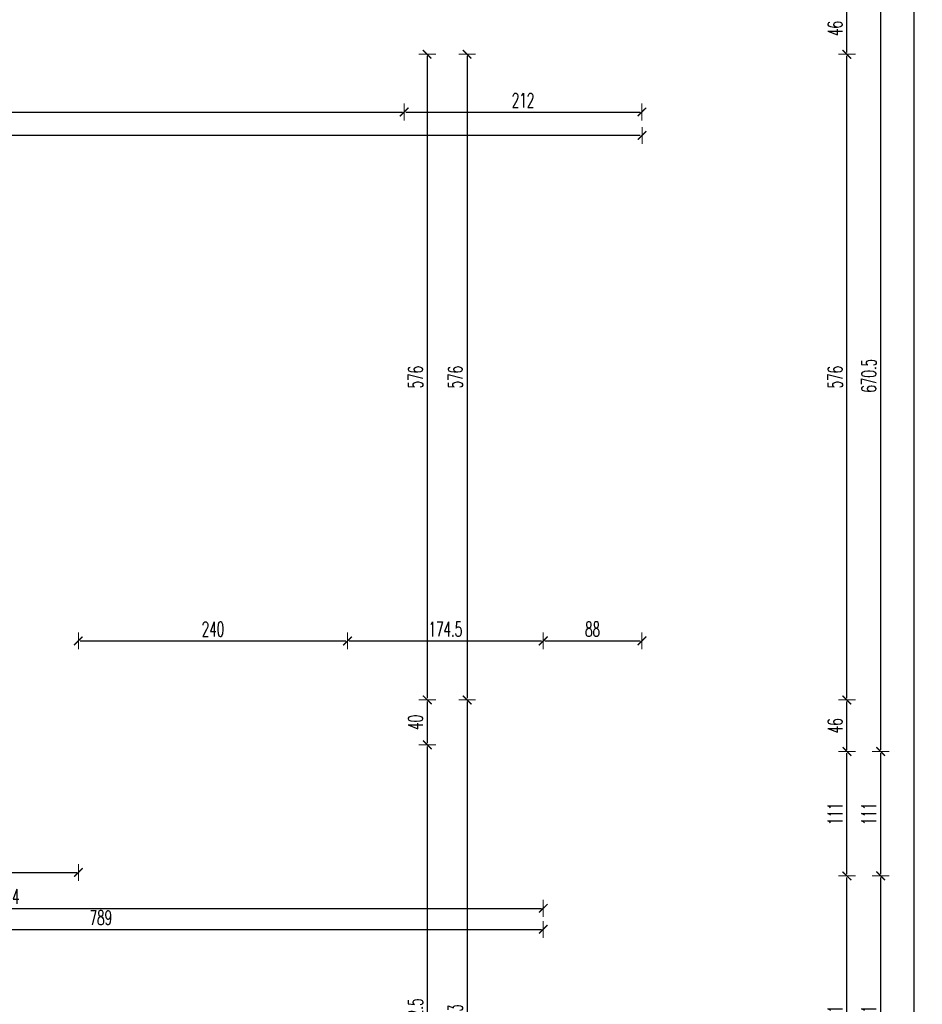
# Model space of a CAD drawing. Header units: millimetres. Extents: x -221 to 149158, y -114258 to 0.
# Tile 229 of 256: x 114439 to 115244, y -36666 to -35788. Entities that reach past the tile are written whole.
import ezdxf

# ---------------------------------------------------------------- set-up
doc = ezdxf.new("R2010")
doc.units = ezdxf.units.MM
doc.layers.get('0').update_dxf_attribs({"lineweight": 0})
doc.layers.add('wymiar..KF', color=12, linetype='Continuous', lineweight=5)
doc.styles.add('DIM', font='simplex.shx', dxfattribs={"width": 0.6})
doc.dimstyles.new('100-STD', dxfattribs={"dimscale": 10, "dimtxt": 1.3, "dimasz": 0.15, "dimexe": 5, "dimexo": 10, "dimgap": 0.4, "dimtad": 1, "dimdec": 1, "dimrnd": 0.5, "dimdsep": 46, "dimtxsty": 'DIM', "dimblk": 'KR21', "dimcen": 1, "dimdle": 10, "dimse1": 1, "dimse2": 1, "dimclrd": 256, "dimclre": 256, "dimclrt": 256, "dimadec": 0, "dimazin": 0, "dimtfac": 1, "dimtdec": 1, "dimtmove": 2, "dimatfit": 3, "dimldrblk": 'KR21', "dimfxl": 1, "dimtvp": 5.6, "dimtolj": 1, "dimtzin": 2, "dimarcsym": 0})

# ---------------------------------------------------------------- blocks, each defined once
blk = doc.blocks.new('KR21')
at = {"ltscale": 100}
blk.add_line((0, -5), (0, 5), dxfattribs=at)
at = {"ltscale": 100, "const_width": 0.84}
blk.add_lwpolyline([(-2.5, -2.5), (2.58, 2.58)], dxfattribs=at)
blk = doc.blocks.new('*D848')
at = {"layer": 'Defpoints', "color": 0, "linetype": 'ByBlock', "lineweight": 40, "transparency": 16777216}
for p in [(113573.21, 0), (114782.21, -53033.29), (114782.21, -53084.83)]:
    blk.add_point(p, dxfattribs=at)
at = {"layer": 'wymiar..KF', "linetype": 'Continuous', "lineweight": -2, "transparency": 16777216}
blk.add_line((113574.71, -53084.83), (114780.71, -53084.83), dxfattribs=at)
at = {"layer": 'wymiar..KF', "linetype": 'ByBlock', "lineweight": -2, "transparency": 16777216, "xscale": 1.5, "yscale": 1.5, "zscale": 1.5, "rotation": 180}
blk.add_blockref('KR21', (113573.21, -53084.83), dxfattribs=at)
at = {"layer": 'wymiar..KF', "linetype": 'ByBlock', "lineweight": -2, "transparency": 16777216, "xscale": 1.5, "yscale": 1.5, "zscale": 1.5}
blk.add_blockref('KR21', (114782.21, -53084.83), dxfattribs=at)
at = {"layer": 'wymiar..KF', "linetype": 'ByBlock', "transparency": 16777216, "insert": (114177.71, -53074.33), "char_height": 13, "attachment_point": 5, "style": 'DIM'}
blk.add_mtext('\\A1;1209', dxfattribs=at)
blk = doc.blocks.new('*D1427')
at = {"layer": 'Defpoints', "color": 0, "linetype": 'ByBlock', "transparency": 16777216}
for p in [(114491.71, -36414.95), (114491.71, -36548.97), (113952.21, -36620.8)]:
    blk.add_point(p, dxfattribs=at)
at = {"layer": 'wymiar..KF', "linetype": 'Continuous', "lineweight": -2, "transparency": 16777216}
blk.add_line((113953.71, -36548.97), (114490.21, -36548.97), dxfattribs=at)
at = {"layer": 'wymiar..KF', "linetype": 'ByBlock', "lineweight": -2, "transparency": 16777216, "xscale": 1.5, "yscale": 1.5, "zscale": 1.5, "rotation": 180}
blk.add_blockref('KR21', (113952.21, -36548.97), dxfattribs=at)
at = {"layer": 'wymiar..KF', "linetype": 'ByBlock', "lineweight": -2, "transparency": 16777216, "xscale": 1.5, "yscale": 1.5, "zscale": 1.5}
blk.add_blockref('KR21', (114491.71, -36548.97), dxfattribs=at)
at = {"layer": 'wymiar..KF', "linetype": 'ByBlock', "transparency": 16777216, "insert": (114221.96, -36538.47), "char_height": 13, "attachment_point": 5, "style": 'DIM'}
blk.add_mtext('\\A1;539.5', dxfattribs=at)
blk = doc.blocks.new('*D1428')
at = {"layer": 'Defpoints', "color": 0, "linetype": 'ByBlock', "transparency": 16777216}
for p in [(114731.71, -36342.28), (114731.71, -36394.95), (114491.71, -36414.95)]:
    blk.add_point(p, dxfattribs=at)
at = {"layer": 'wymiar..KF', "linetype": 'Continuous', "lineweight": -2, "transparency": 16777216}
blk.add_line((114493.21, -36342.28), (114730.21, -36342.28), dxfattribs=at)
at = {"layer": 'wymiar..KF', "linetype": 'ByBlock', "lineweight": -2, "transparency": 16777216, "xscale": 1.5, "yscale": 1.5, "zscale": 1.5, "rotation": 180}
blk.add_blockref('KR21', (114491.71, -36342.28), dxfattribs=at)
at = {"layer": 'wymiar..KF', "linetype": 'ByBlock', "lineweight": -2, "transparency": 16777216, "xscale": 1.5, "yscale": 1.5, "zscale": 1.5}
blk.add_blockref('KR21', (114731.71, -36342.28), dxfattribs=at)
at = {"layer": 'wymiar..KF', "linetype": 'ByBlock', "transparency": 16777216, "insert": (114611.71, -36331.78), "char_height": 13, "attachment_point": 5, "style": 'DIM'}
blk.add_mtext('\\A1;240', dxfattribs=at)
blk = doc.blocks.new('*D1429')
at = {"layer": 'Defpoints', "color": 0, "linetype": 'ByBlock', "transparency": 16777216}
for p in [(114906.21, -36342.28), (114731.71, -36394.95), (114906.21, -36394.95)]:
    blk.add_point(p, dxfattribs=at)
at = {"layer": 'wymiar..KF', "linetype": 'Continuous', "lineweight": -2, "transparency": 16777216}
blk.add_line((114733.21, -36342.28), (114904.71, -36342.28), dxfattribs=at)
at = {"layer": 'wymiar..KF', "linetype": 'ByBlock', "lineweight": -2, "transparency": 16777216, "xscale": 1.5, "yscale": 1.5, "zscale": 1.5, "rotation": 180}
blk.add_blockref('KR21', (114731.71, -36342.28), dxfattribs=at)
at = {"layer": 'wymiar..KF', "linetype": 'ByBlock', "lineweight": -2, "transparency": 16777216, "xscale": 1.5, "yscale": 1.5, "zscale": 1.5}
blk.add_blockref('KR21', (114906.21, -36342.28), dxfattribs=at)
at = {"layer": 'wymiar..KF', "linetype": 'ByBlock', "transparency": 16777216, "insert": (114818.96, -36331.78), "char_height": 13, "attachment_point": 5, "style": 'DIM'}
blk.add_mtext('\\A1;174.5', dxfattribs=at)
blk = doc.blocks.new('*D1430')
at = {"layer": 'Defpoints', "color": 0, "linetype": 'ByBlock', "transparency": 16777216}
for p in [(114994.21, -36342.28), (114906.21, -36394.95), (114994.21, -36394.95)]:
    blk.add_point(p, dxfattribs=at)
at = {"layer": 'wymiar..KF', "linetype": 'Continuous', "lineweight": -2, "transparency": 16777216}
blk.add_line((114907.71, -36342.28), (114992.71, -36342.28), dxfattribs=at)
at = {"layer": 'wymiar..KF', "linetype": 'ByBlock', "lineweight": -2, "transparency": 16777216, "xscale": 1.5, "yscale": 1.5, "zscale": 1.5, "rotation": 180}
blk.add_blockref('KR21', (114906.21, -36342.28), dxfattribs=at)
at = {"layer": 'wymiar..KF', "linetype": 'ByBlock', "lineweight": -2, "transparency": 16777216, "xscale": 1.5, "yscale": 1.5, "zscale": 1.5}
blk.add_blockref('KR21', (114994.21, -36342.28), dxfattribs=at)
at = {"layer": 'wymiar..KF', "linetype": 'ByBlock', "transparency": 16777216, "insert": (114950.21, -36331.78), "char_height": 13, "attachment_point": 5, "style": 'DIM'}
blk.add_mtext('\\A1;88', dxfattribs=at)
blk = doc.blocks.new('*D1440')
at = {"layer": 'Defpoints', "color": 0, "linetype": 'ByBlock', "transparency": 16777216}
for p in [(114906.21, -36551.95), (114906.21, -36599.66), (114117.21, -36647.95)]:
    blk.add_point(p, dxfattribs=at)
at = {"layer": 'wymiar..KF', "linetype": 'Continuous', "lineweight": -2, "transparency": 16777216}
blk.add_line((114118.71, -36599.66), (114904.71, -36599.66), dxfattribs=at)
at = {"layer": 'wymiar..KF', "linetype": 'ByBlock', "lineweight": -2, "transparency": 16777216, "xscale": 1.5, "yscale": 1.5, "zscale": 1.5, "rotation": 180}
blk.add_blockref('KR21', (114117.21, -36599.66), dxfattribs=at)
at = {"layer": 'wymiar..KF', "linetype": 'ByBlock', "lineweight": -2, "transparency": 16777216, "xscale": 1.5, "yscale": 1.5, "zscale": 1.5}
blk.add_blockref('KR21', (114906.21, -36599.66), dxfattribs=at)
at = {"layer": 'wymiar..KF', "linetype": 'ByBlock', "transparency": 16777216, "insert": (114511.71, -36589.16), "char_height": 13, "attachment_point": 5, "style": 'DIM'}
blk.add_mtext('\\A1;789', dxfattribs=at)
blk = doc.blocks.new('*D1302')
at = {"layer": 'Defpoints', "color": 0, "linetype": 'ByBlock', "lineweight": 40, "transparency": 16777216}
for p in [(114906.27, -36580.87), (113952.15, -36599.72), (114906.27, -36599.61)]:
    blk.add_point(p, dxfattribs=at)
at = {"layer": 'wymiar..KF', "linetype": 'Continuous', "lineweight": -2, "transparency": 16777216}
blk.add_line((113953.65, -36580.87), (114904.77, -36580.87), dxfattribs=at)
at = {"layer": 'wymiar..KF', "linetype": 'ByBlock', "lineweight": -2, "transparency": 16777216, "xscale": 1.5, "yscale": 1.5, "zscale": 1.5, "rotation": 180}
blk.add_blockref('KR21', (113952.15, -36580.87), dxfattribs=at)
at = {"layer": 'wymiar..KF', "linetype": 'ByBlock', "lineweight": -2, "transparency": 16777216, "xscale": 1.5, "yscale": 1.5, "zscale": 1.5}
blk.add_blockref('KR21', (114906.27, -36580.87), dxfattribs=at)
at = {"layer": 'wymiar..KF', "linetype": 'ByBlock', "transparency": 16777216, "insert": (114429.21, -36570.37), "char_height": 13, "attachment_point": 5, "style": 'DIM'}
blk.add_mtext('\\A1;954', dxfattribs=at)
blk = doc.blocks.new('*D1441')
at = {"layer": 'Defpoints', "color": 0, "linetype": 'ByBlock', "transparency": 16777216}
for p in [(114906.21, -36394.95), (114491.71, -36434.95), (114802.8, -36434.95)]:
    blk.add_point(p, dxfattribs=at)
at = {"layer": 'wymiar..KF', "linetype": 'Continuous', "lineweight": -2, "transparency": 16777216}
blk.add_line((114802.8, -36396.45), (114802.8, -36433.45), dxfattribs=at)
at = {"layer": 'wymiar..KF', "linetype": 'ByBlock', "lineweight": -2, "transparency": 16777216, "xscale": 1.5, "yscale": 1.5, "zscale": 1.5}
for p, rotation in [((114802.8, -36394.95), 90), ((114802.8, -36434.95), 270)]:
    blk.add_blockref('KR21', p, dxfattribs=dict(at, rotation=rotation))
at = {"layer": 'wymiar..KF', "linetype": 'ByBlock', "transparency": 16777216, "insert": (114792.3, -36414.95), "char_height": 13, "attachment_point": 5, "rotation": 90, "style": 'DIM'}
blk.add_mtext('\\A1;40', dxfattribs=at)
blk = doc.blocks.new('*D1442')
at = {"layer": 'Defpoints', "color": 0, "linetype": 'ByBlock', "transparency": 16777216}
for p in [(114491.71, -36434.95), (114635.21, -36917.45), (114802.8, -36917.45)]:
    blk.add_point(p, dxfattribs=at)
at = {"layer": 'wymiar..KF', "linetype": 'Continuous', "lineweight": -2, "transparency": 16777216}
blk.add_line((114802.8, -36436.45), (114802.8, -36915.95), dxfattribs=at)
at = {"layer": 'wymiar..KF', "linetype": 'ByBlock', "lineweight": -2, "transparency": 16777216, "xscale": 1.5, "yscale": 1.5, "zscale": 1.5}
for p, rotation in [((114802.8, -36434.95), 90), ((114802.8, -36917.45), 270)]:
    blk.add_blockref('KR21', p, dxfattribs=dict(at, rotation=rotation))
at = {"layer": 'wymiar..KF', "linetype": 'ByBlock', "transparency": 16777216, "insert": (114792.3, -36676.2), "char_height": 13, "attachment_point": 5, "rotation": 90, "style": 'DIM'}
blk.add_mtext('\\A1;482.5', dxfattribs=at)
blk = doc.blocks.new('*D1444')
at = {"layer": 'Defpoints', "color": 0, "linetype": 'ByBlock', "transparency": 16777216}
for p in [(114994.21, -35818.95), (114802.8, -36394.95), (114994.21, -36394.95)]:
    blk.add_point(p, dxfattribs=at)
at = {"layer": 'wymiar..KF', "linetype": 'Continuous', "lineweight": -2, "transparency": 16777216}
blk.add_line((114802.8, -35820.45), (114802.8, -36393.45), dxfattribs=at)
at = {"layer": 'wymiar..KF', "linetype": 'ByBlock', "lineweight": -2, "transparency": 16777216, "xscale": 1.5, "yscale": 1.5, "zscale": 1.5}
for p, rotation in [((114802.8, -35818.95), 90), ((114802.8, -36394.95), 270)]:
    blk.add_blockref('KR21', p, dxfattribs=dict(at, rotation=rotation))
at = {"layer": 'wymiar..KF', "linetype": 'ByBlock', "transparency": 16777216, "insert": (114792.3, -36106.95), "char_height": 13, "attachment_point": 5, "rotation": 90, "style": 'DIM'}
blk.add_mtext('\\A1;576', dxfattribs=at)
blk = doc.blocks.new('*D1304')
at = {"layer": 'Defpoints', "color": 0, "linetype": 'ByBlock', "lineweight": 40, "transparency": 16777216}
for p in [(114994.21, -35818.95), (114838.3, -36394.95), (114994.21, -36394.95)]:
    blk.add_point(p, dxfattribs=at)
at = {"layer": 'wymiar..KF', "linetype": 'Continuous', "lineweight": -2, "transparency": 16777216}
blk.add_line((114838.3, -35820.45), (114838.3, -36393.45), dxfattribs=at)
at = {"layer": 'wymiar..KF', "linetype": 'ByBlock', "lineweight": -2, "transparency": 16777216, "xscale": 1.5, "yscale": 1.5, "zscale": 1.5}
for p, rotation in [((114838.3, -35818.95), 90), ((114838.3, -36394.95), 270)]:
    blk.add_blockref('KR21', p, dxfattribs=dict(at, rotation=rotation))
at = {"layer": 'wymiar..KF', "linetype": 'ByBlock', "transparency": 16777216, "insert": (114827.8, -36106.95), "char_height": 13, "attachment_point": 5, "rotation": 90, "style": 'DIM'}
blk.add_mtext('\\A1;576', dxfattribs=at)
blk = doc.blocks.new('*D1305')
at = {"layer": 'Defpoints', "color": 0, "linetype": 'ByBlock', "lineweight": 40, "transparency": 16777216}
for p in [(114994.21, -36394.95), (114838.3, -36957.95), (114906.21, -36957.95)]:
    blk.add_point(p, dxfattribs=at)
at = {"layer": 'wymiar..KF', "linetype": 'Continuous', "lineweight": -2, "transparency": 16777216}
blk.add_line((114838.3, -36396.45), (114838.3, -36956.45), dxfattribs=at)
at = {"layer": 'wymiar..KF', "linetype": 'ByBlock', "lineweight": -2, "transparency": 16777216, "xscale": 1.5, "yscale": 1.5, "zscale": 1.5}
for p, rotation in [((114838.3, -36394.95), 90), ((114838.3, -36957.95), 270)]:
    blk.add_blockref('KR21', p, dxfattribs=dict(at, rotation=rotation))
at = {"layer": 'wymiar..KF', "linetype": 'ByBlock', "transparency": 16777216, "insert": (114827.8, -36676.45), "char_height": 13, "attachment_point": 5, "rotation": 90, "style": 'DIM'}
blk.add_mtext('\\A1;563', dxfattribs=at)
blk = doc.blocks.new('*D1448')
at = {"layer": 'Defpoints', "color": 0, "linetype": 'ByBlock', "transparency": 16777216}
for p in [(114952.21, -36551.95), (115177, -36551.95), (114952.21, -36802.95)]:
    blk.add_point(p, dxfattribs=at)
at = {"layer": 'wymiar..KF', "linetype": 'Continuous', "lineweight": -2, "transparency": 16777216}
blk.add_line((115177, -36801.45), (115177, -36553.45), dxfattribs=at)
at = {"layer": 'wymiar..KF', "linetype": 'ByBlock', "lineweight": -2, "transparency": 16777216, "xscale": 1.5, "yscale": 1.5, "zscale": 1.5}
for p, rotation in [((115177, -36551.95), 90), ((115177, -36802.95), 270)]:
    blk.add_blockref('KR21', p, dxfattribs=dict(at, rotation=rotation))
at = {"layer": 'wymiar..KF', "linetype": 'ByBlock', "transparency": 16777216, "insert": (115166.5, -36677.45), "char_height": 13, "attachment_point": 5, "rotation": 90, "style": 'DIM'}
blk.add_mtext('\\A1;251', dxfattribs=at)
blk = doc.blocks.new('*D1449')
at = {"layer": 'Defpoints', "color": 0, "linetype": 'ByBlock', "transparency": 16777216}
for p in [(114952.21, -36440.95), (115177, -36440.95), (114952.21, -36551.95)]:
    blk.add_point(p, dxfattribs=at)
at = {"layer": 'wymiar..KF', "linetype": 'Continuous', "lineweight": -2, "transparency": 16777216}
blk.add_line((115177, -36550.45), (115177, -36442.45), dxfattribs=at)
at = {"layer": 'wymiar..KF', "linetype": 'ByBlock', "lineweight": -2, "transparency": 16777216, "xscale": 1.5, "yscale": 1.5, "zscale": 1.5}
for p, rotation in [((115177, -36440.95), 90), ((115177, -36551.95), 270)]:
    blk.add_blockref('KR21', p, dxfattribs=dict(at, rotation=rotation))
at = {"layer": 'wymiar..KF', "linetype": 'ByBlock', "transparency": 16777216, "insert": (115166.5, -36496.45), "char_height": 13, "attachment_point": 5, "rotation": 90, "style": 'DIM'}
blk.add_mtext('\\A1;111', dxfattribs=at)
blk = doc.blocks.new('*D1450')
at = {"layer": 'Defpoints', "color": 0, "linetype": 'ByBlock', "transparency": 16777216}
for p in [(114994.21, -36394.95), (115177, -36394.95), (114952.21, -36440.95)]:
    blk.add_point(p, dxfattribs=at)
at = {"layer": 'wymiar..KF', "linetype": 'Continuous', "lineweight": -2, "transparency": 16777216}
blk.add_line((115177, -36439.45), (115177, -36396.45), dxfattribs=at)
at = {"layer": 'wymiar..KF', "linetype": 'ByBlock', "lineweight": -2, "transparency": 16777216, "xscale": 1.5, "yscale": 1.5, "zscale": 1.5}
for p, rotation in [((115177, -36394.95), 90), ((115177, -36440.95), 270)]:
    blk.add_blockref('KR21', p, dxfattribs=dict(at, rotation=rotation))
at = {"layer": 'wymiar..KF', "linetype": 'ByBlock', "transparency": 16777216, "insert": (115166.5, -36417.95), "char_height": 13, "attachment_point": 5, "rotation": 90, "style": 'DIM'}
blk.add_mtext('\\A1;46', dxfattribs=at)
blk = doc.blocks.new('*D1309')
at = {"layer": 'Defpoints', "color": 0, "linetype": 'ByBlock', "lineweight": 40, "transparency": 16777216}
for p in [(114994.21, -35818.95), (115177, -35818.95), (114994.21, -36394.95)]:
    blk.add_point(p, dxfattribs=at)
at = {"layer": 'wymiar..KF', "linetype": 'Continuous', "lineweight": -2, "transparency": 16777216}
blk.add_line((115177, -36393.45), (115177, -35820.45), dxfattribs=at)
at = {"layer": 'wymiar..KF', "linetype": 'ByBlock', "lineweight": -2, "transparency": 16777216, "xscale": 1.5, "yscale": 1.5, "zscale": 1.5}
for p, rotation in [((115177, -35818.95), 90), ((115177, -36394.95), 270)]:
    blk.add_blockref('KR21', p, dxfattribs=dict(at, rotation=rotation))
at = {"layer": 'wymiar..KF', "linetype": 'ByBlock', "transparency": 16777216, "insert": (115166.5, -36106.95), "char_height": 13, "attachment_point": 5, "rotation": 90, "style": 'DIM'}
blk.add_mtext('\\A1;576', dxfattribs=at)
blk = doc.blocks.new('*D1451')
at = {"layer": 'Defpoints', "color": 0, "linetype": 'ByBlock', "transparency": 16777216}
for p in [(115040.21, -35772.95), (115177, -35772.95), (114994.21, -35818.95)]:
    blk.add_point(p, dxfattribs=at)
at = {"layer": 'wymiar..KF', "linetype": 'Continuous', "lineweight": -2, "transparency": 16777216}
blk.add_line((115177, -35817.45), (115177, -35774.45), dxfattribs=at)
at = {"layer": 'wymiar..KF', "linetype": 'ByBlock', "lineweight": -2, "transparency": 16777216, "xscale": 1.5, "yscale": 1.5, "zscale": 1.5}
for p, rotation in [((115177, -35772.95), 90), ((115177, -35818.95), 270)]:
    blk.add_blockref('KR21', p, dxfattribs=dict(at, rotation=rotation))
at = {"layer": 'wymiar..KF', "linetype": 'ByBlock', "transparency": 16777216, "insert": (115166.5, -35795.95), "char_height": 13, "attachment_point": 5, "rotation": 90, "style": 'DIM'}
blk.add_mtext('\\A1;46', dxfattribs=at)
blk = doc.blocks.new('*D1463')
at = {"layer": 'Defpoints', "color": 0, "linetype": 'ByBlock', "transparency": 16777216}
for p in [(114828.21, -35770.56), (115040.21, -36440.95), (115207.06, -36440.95)]:
    blk.add_point(p, dxfattribs=at)
at = {"layer": 'wymiar..KF', "linetype": 'Continuous', "lineweight": -2, "transparency": 16777216}
blk.add_line((115207.06, -35772.06), (115207.06, -36439.45), dxfattribs=at)
at = {"layer": 'wymiar..KF', "linetype": 'ByBlock', "lineweight": -2, "transparency": 16777216, "xscale": 1.5, "yscale": 1.5, "zscale": 1.5}
for p, rotation in [((115207.06, -35770.56), 90), ((115207.06, -36440.95), 270)]:
    blk.add_blockref('KR21', p, dxfattribs=dict(at, rotation=rotation))
at = {"layer": 'wymiar..KF', "linetype": 'ByBlock', "transparency": 16777216, "insert": (115196.56, -36105.75), "char_height": 13, "attachment_point": 5, "rotation": 90, "style": 'DIM'}
blk.add_mtext('\\A1;670.5', dxfattribs=at)
blk = doc.blocks.new('*D1464')
at = {"layer": 'Defpoints', "color": 0, "linetype": 'ByBlock', "transparency": 16777216}
for p in [(115040.21, -36440.95), (114952.21, -36551.95), (115207.06, -36551.95)]:
    blk.add_point(p, dxfattribs=at)
at = {"layer": 'wymiar..KF', "linetype": 'Continuous', "lineweight": -2, "transparency": 16777216}
blk.add_line((115207.06, -36442.45), (115207.06, -36550.45), dxfattribs=at)
at = {"layer": 'wymiar..KF', "linetype": 'ByBlock', "lineweight": -2, "transparency": 16777216, "xscale": 1.5, "yscale": 1.5, "zscale": 1.5}
for p, rotation in [((115207.06, -36440.95), 90), ((115207.06, -36551.95), 270)]:
    blk.add_blockref('KR21', p, dxfattribs=dict(at, rotation=rotation))
at = {"layer": 'wymiar..KF', "linetype": 'ByBlock', "transparency": 16777216, "insert": (115196.56, -36496.45), "char_height": 13, "attachment_point": 5, "rotation": 90, "style": 'DIM'}
blk.add_mtext('\\A1;111', dxfattribs=at)
blk = doc.blocks.new('*D1317')
at = {"layer": 'Defpoints', "color": 0, "linetype": 'ByBlock', "lineweight": 40, "transparency": 16777216}
for p in [(114952.21, -36551.95), (114952.21, -36802.95), (115207.06, -36802.95)]:
    blk.add_point(p, dxfattribs=at)
at = {"layer": 'wymiar..KF', "linetype": 'Continuous', "lineweight": -2, "transparency": 16777216}
blk.add_line((115207.06, -36553.45), (115207.06, -36801.45), dxfattribs=at)
at = {"layer": 'wymiar..KF', "linetype": 'ByBlock', "lineweight": -2, "transparency": 16777216, "xscale": 1.5, "yscale": 1.5, "zscale": 1.5}
for p, rotation in [((115207.06, -36551.95), 90), ((115207.06, -36802.95), 270)]:
    blk.add_blockref('KR21', p, dxfattribs=dict(at, rotation=rotation))
at = {"layer": 'wymiar..KF', "linetype": 'ByBlock', "transparency": 16777216, "insert": (115196.56, -36677.45), "char_height": 13, "attachment_point": 5, "rotation": 90, "style": 'DIM'}
blk.add_mtext('\\A1;251', dxfattribs=at)
blk = doc.blocks.new('*D1320')
at = {"layer": 'Defpoints', "color": 0, "linetype": 'ByBlock', "lineweight": 40, "transparency": 16777216}
for p in [(115207.06, -34148.95), (115207.12, -37368.09), (115236.7, -37368.09)]:
    blk.add_point(p, dxfattribs=at)
at = {"layer": 'wymiar..KF', "linetype": 'Continuous', "lineweight": -2, "transparency": 16777216}
blk.add_line((115236.7, -34150.45), (115236.7, -37366.59), dxfattribs=at)
at = {"layer": 'wymiar..KF', "linetype": 'ByBlock', "lineweight": -2, "transparency": 16777216, "xscale": 1.5, "yscale": 1.5, "zscale": 1.5}
for p, rotation in [((115236.7, -34148.95), 90), ((115236.7, -37368.09), 270)]:
    blk.add_blockref('KR21', p, dxfattribs=dict(at, rotation=rotation))
at = {"layer": 'wymiar..KF', "linetype": 'ByBlock', "transparency": 16777216, "insert": (115226.2, -35758.52), "char_height": 13, "attachment_point": 5, "rotation": 90, "style": 'DIM'}
blk.add_mtext('\\A1;3219', dxfattribs=at)
blk = doc.blocks.new('*D1478')
at = {"layer": 'Defpoints', "color": 0, "linetype": 'ByBlock', "transparency": 16777216}
for p in [(113573.21, 0), (114782.21, -35818.95), (114782.21, -35870.49)]:
    blk.add_point(p, dxfattribs=at)
at = {"layer": 'wymiar..KF', "linetype": 'Continuous', "lineweight": -2, "transparency": 16777216}
blk.add_line((113574.71, -35870.49), (114780.71, -35870.49), dxfattribs=at)
at = {"layer": 'wymiar..KF', "linetype": 'ByBlock', "lineweight": -2, "transparency": 16777216, "xscale": 1.5, "yscale": 1.5, "zscale": 1.5, "rotation": 180}
blk.add_blockref('KR21', (113573.21, -35870.49), dxfattribs=at)
at = {"layer": 'wymiar..KF', "linetype": 'ByBlock', "lineweight": -2, "transparency": 16777216, "xscale": 1.5, "yscale": 1.5, "zscale": 1.5}
blk.add_blockref('KR21', (114782.21, -35870.49), dxfattribs=at)
at = {"layer": 'wymiar..KF', "linetype": 'ByBlock', "transparency": 16777216, "insert": (114177.71, -35859.99), "char_height": 13, "attachment_point": 5, "style": 'DIM'}
blk.add_mtext('\\A1;1209', dxfattribs=at)
blk = doc.blocks.new('*D1479')
at = {"layer": 'Defpoints', "color": 0, "linetype": 'ByBlock', "transparency": 16777216}
for p in [(114782.21, -35818.95), (114994.21, -35818.95), (114994.21, -35870.49)]:
    blk.add_point(p, dxfattribs=at)
at = {"layer": 'wymiar..KF', "linetype": 'Continuous', "lineweight": -2, "transparency": 16777216}
blk.add_line((114783.71, -35870.49), (114992.71, -35870.49), dxfattribs=at)
at = {"layer": 'wymiar..KF', "linetype": 'ByBlock', "lineweight": -2, "transparency": 16777216, "xscale": 1.5, "yscale": 1.5, "zscale": 1.5, "rotation": 180}
blk.add_blockref('KR21', (114782.21, -35870.49), dxfattribs=at)
at = {"layer": 'wymiar..KF', "linetype": 'ByBlock', "lineweight": -2, "transparency": 16777216, "xscale": 1.5, "yscale": 1.5, "zscale": 1.5}
blk.add_blockref('KR21', (114994.21, -35870.49), dxfattribs=at)
at = {"layer": 'wymiar..KF', "linetype": 'ByBlock', "transparency": 16777216, "insert": (114888.21, -35859.99), "char_height": 13, "attachment_point": 5, "style": 'DIM'}
blk.add_mtext('\\A1;212', dxfattribs=at)
blk = doc.blocks.new('*D1327')
at = {"layer": 'Defpoints', "color": 0, "linetype": 'ByBlock', "lineweight": 40, "transparency": 16777216}
for p in [(113547.21, -35870.43), (114994.27, -35870.43), (113547.21, -35891.46)]:
    blk.add_point(p, dxfattribs=at)
at = {"layer": 'wymiar..KF', "linetype": 'Continuous', "lineweight": -2, "transparency": 16777216}
blk.add_line((114992.77, -35891.46), (113548.71, -35891.46), dxfattribs=at)
at = {"layer": 'wymiar..KF', "linetype": 'ByBlock', "lineweight": -2, "transparency": 16777216, "xscale": 1.5, "yscale": 1.5, "zscale": 1.5, "rotation": 180}
blk.add_blockref('KR21', (113547.21, -35891.46), dxfattribs=at)
at = {"layer": 'wymiar..KF', "linetype": 'ByBlock', "lineweight": -2, "transparency": 16777216, "xscale": 1.5, "yscale": 1.5, "zscale": 1.5}
blk.add_blockref('KR21', (114994.27, -35891.46), dxfattribs=at)
at = {"layer": 'wymiar..KF', "linetype": 'ByBlock', "transparency": 16777216, "insert": (114270.74, -35880.96), "char_height": 13, "attachment_point": 5, "style": 'DIM'}
blk.add_mtext('\\A1;1447', dxfattribs=at)

msp = doc.modelspace()

# ---------------------------------------------------------------- dimensions: what is measured, and where the dimension line sits
at = {"layer": 'wymiar..KF', "linetype": 'ByBlock'}
for base, p1, p2, picture, middle in [((114782.21, -53084.83), (113573.21, 0), (114782.21, -53033.29), '*D848', (114177.71, -53074.33)), ((114782.21, -35870.49), (113573.21, 0), (114782.21, -35818.95), '*D1478', (114177.71, -35859.99)), ((114994.21, -35870.49), (114782.21, -35818.95), (114994.21, -35818.95), '*D1479', (114888.21, -35859.99)), ((113547.21, -35891.46), (114994.27, -35870.43), (113547.21, -35870.43), '*D1327', (114270.74, -35880.96)), ((114731.71, -36342.28), (114491.71, -36414.95), (114731.71, -36394.95), '*D1428', (114611.71, -36331.78)), ((114906.21, -36342.28), (114731.71, -36394.95), (114906.21, -36394.95), '*D1429', (114818.96, -36331.78)), ((114994.21, -36342.28), (114906.21, -36394.95), (114994.21, -36394.95), '*D1430', (114950.21, -36331.78)), ((114491.71, -36548.97), (113952.21, -36620.8), (114491.71, -36414.95), '*D1427', (114221.96, -36538.47)), ((114906.21, -36599.66), (114117.21, -36647.95), (114906.21, -36551.95), '*D1440', (114511.71, -36589.16)), ((114906.27, -36580.87), (113952.15, -36599.72), (114906.27, -36599.61), '*D1302', (114429.21, -36570.37))]:
    dim = msp.add_linear_dim(base=base, p1=p1, p2=p2, dimstyle='100-STD', override={"dimfxl": 8, "dimfxlon": 1}, dxfattribs=at)
    dim.commit()
    dim.dimension.update_dxf_attribs({"geometry": picture, "text_midpoint": middle})
for base, p1, p2, picture, middle in [((115236.7, -37368.09), (115207.06, -34148.95), (115207.12, -37368.09), '*D1320', (115226.2, -35758.52)), ((115207.06, -36440.95), (114828.21, -35770.56), (115040.21, -36440.95), '*D1463', (115196.56, -36105.75)), ((115177, -35772.95), (114994.21, -35818.95), (115040.21, -35772.95), '*D1451', (115166.5, -35795.95)), ((114802.8, -36394.95), (114994.21, -35818.95), (114994.21, -36394.95), '*D1444', (114792.3, -36106.95)), ((114838.3, -36394.95), (114994.21, -35818.95), (114994.21, -36394.95), '*D1304', (114827.8, -36106.95)), ((115177, -35818.95), (114994.21, -36394.95), (114994.21, -35818.95), '*D1309', (115166.5, -36106.95)), ((114802.8, -36434.95), (114906.21, -36394.95), (114491.71, -36434.95), '*D1441', (114792.3, -36414.95)), ((114838.3, -36957.95), (114994.21, -36394.95), (114906.21, -36957.95), '*D1305', (114827.8, -36676.45)), ((115177, -36394.95), (114952.21, -36440.95), (114994.21, -36394.95), '*D1450', (115166.5, -36417.95)), ((114802.8, -36917.45), (114491.71, -36434.95), (114635.21, -36917.45), '*D1442', (114792.3, -36676.2)), ((115177, -36440.95), (114952.21, -36551.95), (114952.21, -36440.95), '*D1449', (115166.5, -36496.45)), ((115207.06, -36551.95), (115040.21, -36440.95), (114952.21, -36551.95), '*D1464', (115196.56, -36496.45)), ((115177, -36551.95), (114952.21, -36802.95), (114952.21, -36551.95), '*D1448', (115166.5, -36677.45)), ((115207.06, -36802.95), (114952.21, -36551.95), (114952.21, -36802.95), '*D1317', (115196.56, -36677.45))]:
    dim = msp.add_linear_dim(base=base, p1=p1, p2=p2, angle=90, dimstyle='100-STD', override={"dimfxl": 8, "dimfxlon": 1}, dxfattribs=at)
    dim.commit()
    dim.dimension.update_dxf_attribs({"geometry": picture, "text_midpoint": middle})

doc.saveas('drawing.dxf')
